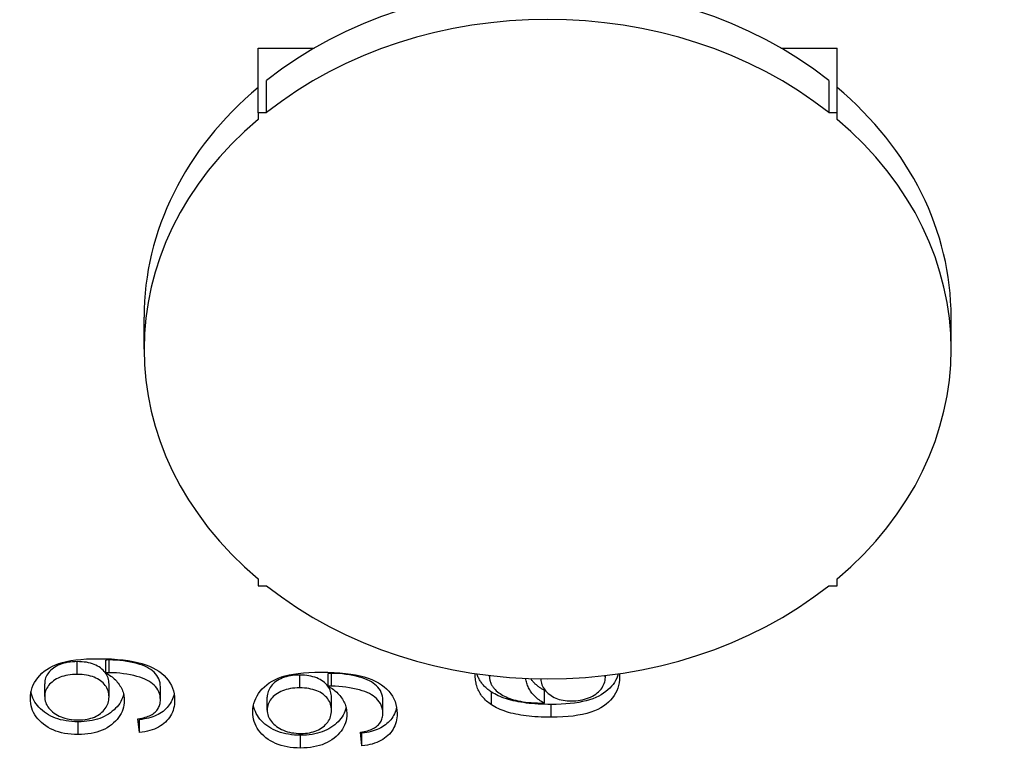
# Model space of a CAD drawing. Header units: inches. Extents: x 5.3 to 73.2, y 7.6 to 48.4.
# Tile 35 of 41: x 68.814 to 69.163, y 29.851 to 30.109. Entities that reach past the tile are written whole.
import ezdxf

# ---------------------------------------------------------------- set-up
doc = ezdxf.new("R2010")
doc.units = ezdxf.units.IN
doc.header["$MEASUREMENT"] = 0
doc.layers.add('Visible Edges(ANSI)', color=7, linetype='Continuous', lineweight=25)
doc.layers.add('Visible Tangent Edges(ANSI)', color=7, linetype='Continuous', lineweight=25)

msp = doc.modelspace()

# ---------------------------------------------------------------- linework, layer by layer
at = {"layer": 'Visible Edges(ANSI)'}
for p, q in [((68.89872, 30.09852), (68.91857, 30.09852)), ((68.89872, 30.07566), (68.89872, 30.09852)), ((69.08359, 30.09852), (69.10344, 30.09852)), ((69.10344, 30.07566), (69.10344, 30.09852)), ((68.90163, 30.07566), (68.90163, 30.087)), ((69.10053, 30.087), (69.10053, 30.07566)), ((68.90163, 30.07566), (68.89872, 30.07566)), ((68.89872, 30.07566), (68.89872, 30.07328)), ((69.10344, 30.07566), (69.10053, 30.07566)), ((69.10344, 30.07328), (69.10344, 30.07566)), ((68.85836, 29.99198), (68.85836, 30.00331)), ((69.1438, 29.99198), (69.1438, 30.00331)), ((68.89872, 29.91067), (68.89872, 29.90829)), ((69.10344, 29.90829), (69.10344, 29.91067)), ((68.89872, 29.90829), (68.90163, 29.90829)), ((69.10053, 29.90829), (69.10344, 29.90829)), ((68.84478, 29.87745), (68.84478, 29.88198)), ((68.92347, 29.87268), (68.92347, 29.87721)), ((68.98054, 29.87611), (68.98054, 29.87651)), ((69.02151, 29.87583), (69.02151, 29.8765)), ((68.82321, 29.86907), (68.82321, 29.8736)), ((68.84596, 29.86894), (68.84596, 29.87348)), ((68.86414, 29.86794), (68.86414, 29.87248)), ((68.90189, 29.8643), (68.90189, 29.86883)), ((68.92465, 29.86417), (68.92465, 29.86871)), ((68.99994, 29.86673), (68.99994, 29.87126)), ((68.94282, 29.86318), (68.94282, 29.86771)), ((68.85675, 29.85635), (68.85621, 29.86118)), ((68.85675, 29.86089), (68.85671, 29.86126)), ((68.85675, 29.85635), (68.85675, 29.86089)), ((68.93543, 29.85159), (68.9349, 29.85642)), ((68.93543, 29.85612), (68.93539, 29.8565)), ((68.93543, 29.85159), (68.93543, 29.85612))]:
    msp.add_line(p, q, dxfattribs=at)
at = {"layer": 'Visible Edges(ANSI)', "flags": 128}
for points in [[(68.81814, 29.86844), (68.81818, 29.86943), (68.81831, 29.87039), (68.81851, 29.87134), (68.8188, 29.87226), (68.81917, 29.87316), (68.81962, 29.87404), (68.82015, 29.8749), (68.82077, 29.87573), (68.82146, 29.87653), (68.82222, 29.87729), (68.82306, 29.87799), (68.82396, 29.87864), (68.82493, 29.87924), (68.82597, 29.87979), (68.82708, 29.8803), (68.82826, 29.88075), (68.82954, 29.88115), (68.83096, 29.8815), (68.83251, 29.88179), (68.8342, 29.88203), (68.83602, 29.88222), (68.83798, 29.88236), (68.84007, 29.88244), (68.8423, 29.88246)], [(68.83472, 29.88142), (68.83385, 29.8814), (68.83301, 29.88136), (68.83221, 29.88128), (68.83143, 29.88117), (68.83069, 29.88102), (68.82997, 29.88085), (68.82928, 29.88064), (68.82863, 29.8804), (68.82801, 29.88013), (68.82741, 29.87983), (68.82685, 29.8795), (68.82632, 29.87913), (68.82582, 29.87874), (68.82537, 29.87834), (68.82496, 29.87793), (68.82459, 29.8775), (68.82427, 29.87706), (68.82399, 29.8766), (68.82375, 29.87614), (68.82355, 29.87565), (68.8234, 29.87516), (68.8233, 29.87465), (68.82323, 29.87413), (68.82321, 29.8736)], [(68.84596, 29.87348), (68.84594, 29.87404), (68.84588, 29.87459), (68.84577, 29.87513), (68.84563, 29.87565), (68.84544, 29.87615), (68.84521, 29.87663), (68.84494, 29.8771), (68.84463, 29.87755), (68.84428, 29.87798), (68.84388, 29.8784), (68.84345, 29.87879), (68.84297, 29.87918), (68.84246, 29.87954), (68.84191, 29.87986), (68.84133, 29.88016), (68.84072, 29.88042), (68.84008, 29.88066), (68.83941, 29.88086), (68.83871, 29.88103), (68.83797, 29.88117), (68.83721, 29.88128), (68.83641, 29.88136), (68.83558, 29.8814), (68.83472, 29.88142)], [(68.8423, 29.88246), (68.84464, 29.88244), (68.84686, 29.88236), (68.84895, 29.88222), (68.85092, 29.88204), (68.85277, 29.8818), (68.85449, 29.88151), (68.85609, 29.88116), (68.85757, 29.88077), (68.85894, 29.88031), (68.86023, 29.87981), (68.86143, 29.87926), (68.86255, 29.87865), (68.86359, 29.87799), (68.86454, 29.87728), (68.86541, 29.87652), (68.8662, 29.8757), (68.86689, 29.87484), (68.8675, 29.87395), (68.86801, 29.87302), (68.86843, 29.87205), (68.86875, 29.87105), (68.86898, 29.87001), (68.86912, 29.86893), (68.86917, 29.86782)], [(68.846, 29.88201), (68.84597, 29.88201), (68.84593, 29.88201), (68.8459, 29.88201), (68.84586, 29.88201), (68.84582, 29.88201), (68.84578, 29.88201), (68.84574, 29.88201), (68.84569, 29.88201), (68.84565, 29.88201), (68.8456, 29.88201), (68.84555, 29.88201), (68.8455, 29.882), (68.84545, 29.882), (68.8454, 29.882), (68.84534, 29.882), (68.84529, 29.882), (68.84523, 29.882), (68.84517, 29.882), (68.84511, 29.88199), (68.84505, 29.88199), (68.84498, 29.88199), (68.84492, 29.88199), (68.84485, 29.88198), (68.84478, 29.88198)], [(68.86414, 29.87248), (68.8641, 29.87323), (68.864, 29.87396), (68.86382, 29.87465), (68.86356, 29.87531), (68.86324, 29.87594), (68.86284, 29.87654), (68.86239, 29.87711), (68.86188, 29.87765), (68.86133, 29.87814), (68.86073, 29.8786), (68.86008, 29.87902), (68.85938, 29.87941), (68.85861, 29.87977), (68.85776, 29.88011), (68.85683, 29.88043), (68.85581, 29.88073), (68.85471, 29.88101), (68.85353, 29.88126), (68.8523, 29.88149), (68.85106, 29.88168), (68.84981, 29.88183), (68.84855, 29.88193), (68.84728, 29.88199), (68.846, 29.88201)], [(68.83472, 29.87689), (68.83385, 29.87687), (68.83301, 29.87682), (68.83221, 29.87674), (68.83143, 29.87663), (68.83069, 29.87649), (68.82997, 29.87631), (68.82928, 29.87611), (68.82863, 29.87587), (68.82801, 29.8756), (68.82741, 29.8753), (68.82685, 29.87496), (68.82632, 29.8746), (68.82582, 29.87421), (68.82537, 29.87381), (68.82496, 29.87339), (68.82459, 29.87296), (68.82427, 29.87252), (68.82399, 29.87207), (68.82375, 29.8716), (68.82355, 29.87112), (68.8234, 29.87063), (68.8233, 29.87012), (68.82323, 29.8696), (68.82321, 29.86907)], [(68.84596, 29.86894), (68.84594, 29.86951), (68.84588, 29.87006), (68.84577, 29.87059), (68.84563, 29.87111), (68.84544, 29.87161), (68.84521, 29.8721), (68.84494, 29.87256), (68.84463, 29.87301), (68.84428, 29.87345), (68.84388, 29.87386), (68.84345, 29.87426), (68.84297, 29.87464), (68.84246, 29.875), (68.84191, 29.87533), (68.84133, 29.87562), (68.84072, 29.87589), (68.84008, 29.87612), (68.83941, 29.87633), (68.83871, 29.8765), (68.83797, 29.87664), (68.83721, 29.87675), (68.83641, 29.87682), (68.83558, 29.87687), (68.83472, 29.87689)], [(68.846, 29.87748), (68.84597, 29.87748), (68.84593, 29.87748), (68.8459, 29.87748), (68.84586, 29.87748), (68.84582, 29.87748), (68.84578, 29.87748), (68.84574, 29.87748), (68.84569, 29.87747), (68.84565, 29.87747), (68.8456, 29.87747), (68.84555, 29.87747), (68.8455, 29.87747), (68.84545, 29.87747), (68.8454, 29.87747), (68.84534, 29.87747), (68.84529, 29.87746), (68.84523, 29.87746), (68.84517, 29.87746), (68.84511, 29.87746), (68.84505, 29.87746), (68.84498, 29.87745), (68.84492, 29.87745), (68.84485, 29.87745), (68.84478, 29.87745)], [(68.84478, 29.87745), (68.84526, 29.87719), (68.84573, 29.87692), (68.84618, 29.87663), (68.84661, 29.87633), (68.84703, 29.87601), (68.84744, 29.87568), (68.84783, 29.87533), (68.8482, 29.87496), (68.84856, 29.87458), (68.8489, 29.87419), (68.84923, 29.87378), (68.84954, 29.87335), (68.84984, 29.87291), (68.8501, 29.87247), (68.85034, 29.87202), (68.85056, 29.87157), (68.85075, 29.8711), (68.85092, 29.87064), (68.85106, 29.87016), (68.85117, 29.86968), (68.85126, 29.86919), (68.85132, 29.8687), (68.85136, 29.8682), (68.85137, 29.8677)], [(68.86414, 29.86794), (68.8641, 29.8687), (68.864, 29.86942), (68.86382, 29.87011), (68.86356, 29.87078), (68.86324, 29.87141), (68.86284, 29.87201), (68.86239, 29.87258), (68.86188, 29.87311), (68.86133, 29.87361), (68.86073, 29.87407), (68.86008, 29.87449), (68.85938, 29.87488), (68.85861, 29.87524), (68.85776, 29.87557), (68.85683, 29.87589), (68.85581, 29.87619), (68.85471, 29.87647), (68.85353, 29.87673), (68.8523, 29.87696), (68.85106, 29.87715), (68.84981, 29.87729), (68.84855, 29.8774), (68.84728, 29.87746), (68.846, 29.87748)], [(68.89683, 29.86368), (68.89687, 29.86466), (68.89699, 29.86563), (68.8972, 29.86657), (68.89748, 29.86749), (68.89785, 29.86839), (68.89831, 29.86927), (68.89884, 29.87013), (68.89946, 29.87097), (68.90015, 29.87177), (68.90091, 29.87252), (68.90174, 29.87322), (68.90264, 29.87387), (68.90361, 29.87447), (68.90465, 29.87503), (68.90576, 29.87553), (68.90694, 29.87598), (68.90823, 29.87638), (68.90964, 29.87673), (68.9112, 29.87703), (68.91288, 29.87727), (68.91471, 29.87746), (68.91667, 29.87759), (68.91876, 29.87767), (68.92099, 29.8777)], [(68.9134, 29.87665), (68.91254, 29.87664), (68.9117, 29.87659), (68.91089, 29.87651), (68.91012, 29.8764), (68.90937, 29.87626), (68.90865, 29.87608), (68.90797, 29.87587), (68.90731, 29.87564), (68.90669, 29.87537), (68.9061, 29.87506), (68.90553, 29.87473), (68.905, 29.87436), (68.9045, 29.87398), (68.90405, 29.87357), (68.90364, 29.87316), (68.90328, 29.87273), (68.90295, 29.87229), (68.90267, 29.87184), (68.90243, 29.87137), (68.90224, 29.87089), (68.90209, 29.87039), (68.90198, 29.86989), (68.90192, 29.86937), (68.90189, 29.86883)], [(68.92465, 29.86871), (68.92463, 29.86928), (68.92456, 29.86983), (68.92446, 29.87036), (68.92431, 29.87088), (68.92413, 29.87138), (68.9239, 29.87186), (68.92363, 29.87233), (68.92332, 29.87278), (68.92296, 29.87321), (68.92257, 29.87363), (68.92213, 29.87403), (68.92165, 29.87441), (68.92114, 29.87477), (68.92059, 29.8751), (68.92002, 29.87539), (68.91941, 29.87566), (68.91877, 29.87589), (68.9181, 29.87609), (68.91739, 29.87626), (68.91666, 29.8764), (68.91589, 29.87651), (68.91509, 29.87659), (68.91426, 29.87664), (68.9134, 29.87665)], [(68.92099, 29.8777), (68.92333, 29.87767), (68.92554, 29.87759), (68.92764, 29.87746), (68.92961, 29.87727), (68.93145, 29.87703), (68.93317, 29.87674), (68.93477, 29.8764), (68.93625, 29.876), (68.93762, 29.87555), (68.93891, 29.87505), (68.94012, 29.87449), (68.94124, 29.87388), (68.94228, 29.87322), (68.94323, 29.87251), (68.9441, 29.87175), (68.94488, 29.87094), (68.94558, 29.87008), (68.94618, 29.86918), (68.94669, 29.86825), (68.94711, 29.86728), (68.94744, 29.86628), (68.94767, 29.86524), (68.94781, 29.86416), (68.94786, 29.86305)], [(68.92468, 29.87725), (68.92465, 29.87725), (68.92462, 29.87725), (68.92458, 29.87725), (68.92454, 29.87724), (68.92451, 29.87724), (68.92447, 29.87724), (68.92442, 29.87724), (68.92438, 29.87724), (68.92433, 29.87724), (68.92429, 29.87724), (68.92424, 29.87724), (68.92419, 29.87724), (68.92414, 29.87724), (68.92408, 29.87723), (68.92403, 29.87723), (68.92397, 29.87723), (68.92392, 29.87723), (68.92386, 29.87723), (68.92379, 29.87723), (68.92373, 29.87722), (68.92367, 29.87722), (68.9236, 29.87722), (68.92353, 29.87722), (68.92347, 29.87721)], [(68.94282, 29.86771), (68.94279, 29.86847), (68.94268, 29.86919), (68.9425, 29.86988), (68.94225, 29.87054), (68.94193, 29.87118), (68.94153, 29.87178), (68.94107, 29.87235), (68.94057, 29.87288), (68.94001, 29.87337), (68.93941, 29.87383), (68.93876, 29.87426), (68.93806, 29.87464), (68.9373, 29.875), (68.93645, 29.87534), (68.93551, 29.87566), (68.9345, 29.87596), (68.9334, 29.87624), (68.93221, 29.8765), (68.93098, 29.87673), (68.92974, 29.87691), (68.92849, 29.87706), (68.92723, 29.87716), (68.92596, 29.87722), (68.92468, 29.87725)], [(68.97551, 29.87642), (68.97551, 29.87645), (68.97551, 29.87648), (68.97551, 29.87652), (68.97551, 29.87655), (68.97551, 29.87658), (68.97551, 29.87661), (68.97551, 29.87664), (68.97551, 29.87668), (68.97551, 29.87671), (68.97552, 29.87674), (68.97552, 29.87677), (68.97552, 29.8768), (68.97552, 29.87684), (68.97552, 29.87687), (68.97552, 29.8769), (68.97552, 29.87693), (68.97552, 29.87696), (68.97552, 29.877), (68.97552, 29.87703), (68.97553, 29.87706), (68.97553, 29.87709), (68.97553, 29.87712), (68.97553, 29.87715), (68.97553, 29.87718)], [(68.98123, 29.86614), (68.98076, 29.86646), (68.98031, 29.86679), (68.97989, 29.86713), (68.97948, 29.86748), (68.97909, 29.86784), (68.97873, 29.86821), (68.97838, 29.86858), (68.97805, 29.86897), (68.97774, 29.86936), (68.97746, 29.86977), (68.97719, 29.87018), (68.97694, 29.87061), (68.97671, 29.87104), (68.9765, 29.87148), (68.97632, 29.87194), (68.97615, 29.8724), (68.976, 29.87287), (68.97587, 29.87335), (68.97576, 29.87383), (68.97567, 29.87433), (68.9756, 29.87484), (68.97555, 29.87536), (68.97552, 29.87588), (68.97551, 29.87642)], [(68.98123, 29.87067), (68.98091, 29.87089), (68.9806, 29.87111), (68.98029, 29.87134), (68.98, 29.87157), (68.97972, 29.87181), (68.97944, 29.87205), (68.97918, 29.87229), (68.97892, 29.87254), (68.97868, 29.87279), (68.97844, 29.87305), (68.97821, 29.87331), (68.97799, 29.87358), (68.97778, 29.87385), (68.97758, 29.87412), (68.97739, 29.8744), (68.97721, 29.87468), (68.97704, 29.87497), (68.97688, 29.87526), (68.97672, 29.87556), (68.97658, 29.87586), (68.97644, 29.87616), (68.97631, 29.87647), (68.9762, 29.87679), (68.97609, 29.8771)], [(68.98055, 29.87651), (68.98055, 29.8765), (68.98055, 29.87648), (68.98055, 29.87646), (68.98055, 29.87645), (68.98055, 29.87643), (68.98055, 29.87641), (68.98055, 29.8764), (68.98055, 29.87638), (68.98055, 29.87636), (68.98055, 29.87635), (68.98055, 29.87633), (68.98055, 29.87631), (68.98054, 29.87629), (68.98054, 29.87628), (68.98054, 29.87626), (68.98054, 29.87624), (68.98054, 29.87623), (68.98054, 29.87621), (68.98054, 29.87619), (68.98054, 29.87618), (68.98054, 29.87616), (68.98054, 29.87614), (68.98054, 29.87612), (68.98054, 29.87611)], [(68.98054, 29.87611), (68.98054, 29.87591), (68.98055, 29.87571), (68.98057, 29.87552), (68.98059, 29.87532), (68.98061, 29.87513), (68.98064, 29.87494), (68.98068, 29.87476), (68.98072, 29.87457), (68.98077, 29.87439), (68.98083, 29.87421), (68.98089, 29.87403), (68.98095, 29.87386), (68.98102, 29.87368), (68.9811, 29.87351), (68.98118, 29.87334), (68.98127, 29.87317), (68.98136, 29.87301), (68.98146, 29.87284), (68.98157, 29.87268), (68.98168, 29.87252), (68.9818, 29.87236), (68.98192, 29.87221), (68.98205, 29.87205), (68.98218, 29.8719)], [(69.02609, 29.8771), (69.02583, 29.87631), (69.02551, 29.87554), (69.02514, 29.8748), (69.02471, 29.87407), (69.02422, 29.87338), (69.02368, 29.8727), (69.02307, 29.87205), (69.02241, 29.87143), (69.02169, 29.87082), (69.02091, 29.87025), (69.02007, 29.8697), (69.01915, 29.86919), (69.01816, 29.86873), (69.01709, 29.8683), (69.01595, 29.86792), (69.01473, 29.86757), (69.01344, 29.86727), (69.01208, 29.86701), (69.01063, 29.86678), (69.00912, 29.8666), (69.00753, 29.86646), (69.00586, 29.86636), (69.00412, 29.8663), (69.0023, 29.86628)], [(69.02654, 29.87595), (69.0265, 29.87492), (69.02638, 29.87392), (69.02619, 29.87295), (69.02591, 29.87202), (69.02556, 29.87111), (69.02513, 29.87024), (69.02462, 29.8694), (69.02403, 29.8686), (69.02337, 29.86783), (69.02262, 29.86708), (69.0218, 29.86638), (69.0209, 29.8657), (69.01991, 29.86507), (69.01882, 29.86449), (69.01762, 29.86397), (69.01633, 29.8635), (69.01493, 29.86309), (69.01343, 29.86273), (69.01183, 29.86243), (69.01013, 29.86218), (69.00832, 29.86199), (69.00642, 29.86185), (69.00441, 29.86177), (69.0023, 29.86174)], [(69.00951, 29.86751), (69.01029, 29.86753), (69.01107, 29.86758), (69.01184, 29.86766), (69.0126, 29.86778), (69.01336, 29.86794), (69.0141, 29.86813), (69.01484, 29.86835), (69.01556, 29.86861), (69.01627, 29.8689), (69.01693, 29.86922), (69.01754, 29.86956), (69.01812, 29.86993), (69.01865, 29.87033), (69.01914, 29.87076), (69.01958, 29.87121), (69.01999, 29.87168), (69.02034, 29.87218), (69.02065, 29.87268), (69.02091, 29.87319), (69.02113, 29.8737), (69.0213, 29.87422), (69.02141, 29.87475), (69.02149, 29.87529), (69.02151, 29.87583)], [(69.02151, 29.87583), (69.02151, 29.87586), (69.02151, 29.87588), (69.02151, 29.87591), (69.02151, 29.87594), (69.02151, 29.87597), (69.02151, 29.876), (69.02151, 29.87602), (69.02151, 29.87605), (69.0215, 29.87608), (69.0215, 29.87611), (69.0215, 29.87614), (69.0215, 29.87616), (69.0215, 29.87619), (69.0215, 29.87622), (69.0215, 29.87625), (69.02149, 29.87628), (69.02149, 29.8763), (69.02149, 29.87633), (69.02149, 29.87636), (69.02149, 29.87639), (69.02148, 29.87641), (69.02148, 29.87644), (69.02148, 29.87647), (69.02147, 29.8765)], [(69.02648, 29.87716), (69.02648, 29.87711), (69.02649, 29.87706), (69.02649, 29.87701), (69.0265, 29.87696), (69.0265, 29.87691), (69.02651, 29.87686), (69.02651, 29.87681), (69.02651, 29.87676), (69.02652, 29.87671), (69.02652, 29.87666), (69.02652, 29.87661), (69.02653, 29.87656), (69.02653, 29.87651), (69.02653, 29.87646), (69.02653, 29.87641), (69.02653, 29.87636), (69.02654, 29.87631), (69.02654, 29.87626), (69.02654, 29.87621), (69.02654, 29.87616), (69.02654, 29.87611), (69.02654, 29.87605), (69.02654, 29.876), (69.02654, 29.87595)], [(68.9134, 29.87212), (68.91254, 29.8721), (68.9117, 29.87206), (68.91089, 29.87198), (68.91012, 29.87186), (68.90937, 29.87172), (68.90865, 29.87155), (68.90797, 29.87134), (68.90731, 29.8711), (68.90669, 29.87083), (68.9061, 29.87053), (68.90553, 29.8702), (68.905, 29.86983), (68.9045, 29.86944), (68.90405, 29.86904), (68.90364, 29.86862), (68.90328, 29.8682), (68.90295, 29.86776), (68.90267, 29.8673), (68.90243, 29.86683), (68.90224, 29.86635), (68.90209, 29.86586), (68.90198, 29.86535), (68.90192, 29.86483), (68.90189, 29.8643)], [(68.92465, 29.86417), (68.92463, 29.86474), (68.92456, 29.86529), (68.92446, 29.86583), (68.92431, 29.86634), (68.92413, 29.86685), (68.9239, 29.86733), (68.92363, 29.8678), (68.92332, 29.86825), (68.92296, 29.86868), (68.92257, 29.86909), (68.92213, 29.86949), (68.92165, 29.86988), (68.92114, 29.87023), (68.92059, 29.87056), (68.92002, 29.87086), (68.91941, 29.87112), (68.91877, 29.87136), (68.9181, 29.87156), (68.91739, 29.87173), (68.91666, 29.87187), (68.91589, 29.87198), (68.91509, 29.87206), (68.91426, 29.8721), (68.9134, 29.87212)], [(68.92468, 29.87271), (68.92465, 29.87271), (68.92462, 29.87271), (68.92458, 29.87271), (68.92454, 29.87271), (68.92451, 29.87271), (68.92447, 29.87271), (68.92442, 29.87271), (68.92438, 29.87271), (68.92433, 29.87271), (68.92429, 29.87271), (68.92424, 29.8727), (68.92419, 29.8727), (68.92414, 29.8727), (68.92408, 29.8727), (68.92403, 29.8727), (68.92397, 29.8727), (68.92392, 29.8727), (68.92386, 29.87269), (68.92379, 29.87269), (68.92373, 29.87269), (68.92367, 29.87269), (68.9236, 29.87269), (68.92353, 29.87268), (68.92347, 29.87268)], [(68.92347, 29.87268), (68.92395, 29.87242), (68.92441, 29.87215), (68.92486, 29.87186), (68.9253, 29.87156), (68.92572, 29.87124), (68.92612, 29.87091), (68.92651, 29.87056), (68.92689, 29.87019), (68.92725, 29.86981), (68.92759, 29.86942), (68.92792, 29.86901), (68.92823, 29.86858), (68.92852, 29.86815), (68.92879, 29.8677), (68.92903, 29.86725), (68.92925, 29.8668), (68.92944, 29.86634), (68.9296, 29.86587), (68.92974, 29.86539), (68.92985, 29.86491), (68.92994, 29.86443), (68.93001, 29.86393), (68.93005, 29.86343), (68.93006, 29.86293)], [(68.94282, 29.86318), (68.94279, 29.86393), (68.94268, 29.86465), (68.9425, 29.86535), (68.94225, 29.86601), (68.94193, 29.86664), (68.94153, 29.86724), (68.94107, 29.86781), (68.94057, 29.86834), (68.94001, 29.86884), (68.93941, 29.8693), (68.93876, 29.86972), (68.93806, 29.87011), (68.9373, 29.87047), (68.93645, 29.87081), (68.93551, 29.87113), (68.9345, 29.87143), (68.9334, 29.8717), (68.93221, 29.87196), (68.93098, 29.87219), (68.92974, 29.87238), (68.92849, 29.87252), (68.92723, 29.87263), (68.92596, 29.87269), (68.92468, 29.87271)], [(68.99994, 29.86673), (68.99944, 29.867), (68.99897, 29.86729), (68.99851, 29.86758), (68.99807, 29.86788), (68.99765, 29.86819), (68.99726, 29.86851), (68.99688, 29.86884), (68.99652, 29.86918), (68.99618, 29.86953), (68.99586, 29.86988), (68.99556, 29.87025), (68.99527, 29.87062), (68.99501, 29.87101), (68.99477, 29.8714), (68.99454, 29.8718), (68.99434, 29.87219), (68.99415, 29.87259), (68.99398, 29.873), (68.99383, 29.8734), (68.99369, 29.87381), (68.99358, 29.87422), (68.99348, 29.87464), (68.9934, 29.87505), (68.99334, 29.87547)], [(68.99994, 29.87126), (68.99968, 29.87141), (68.99942, 29.87155), (68.99917, 29.8717), (68.99892, 29.87185), (68.99868, 29.872), (68.99844, 29.87216), (68.99821, 29.87232), (68.99798, 29.87248), (68.99776, 29.87264), (68.99755, 29.87281), (68.99734, 29.87298), (68.99713, 29.87315), (68.99693, 29.87332), (68.99674, 29.8735), (68.99655, 29.87368), (68.99637, 29.87386), (68.99619, 29.87404), (68.99602, 29.87423), (68.99585, 29.87442), (68.99569, 29.87461), (68.99554, 29.8748), (68.99539, 29.875), (68.99524, 29.8752), (68.9951, 29.8754)], [(68.99869, 29.87532), (68.99873, 29.87478), (68.99881, 29.87425), (68.99894, 29.87374), (68.9991, 29.87325), (68.9993, 29.87276), (68.99954, 29.87229), (68.99982, 29.87184), (69.00014, 29.8714), (69.0005, 29.87097), (69.0009, 29.87055), (69.00134, 29.87015), (69.00182, 29.86976), (69.00232, 29.8694), (69.00286, 29.86907), (69.00341, 29.86878), (69.00399, 29.86851), (69.00459, 29.86828), (69.00522, 29.86807), (69.00587, 29.8679), (69.00655, 29.86776), (69.00725, 29.86765), (69.00798, 29.86757), (69.00873, 29.86752), (69.00951, 29.86751)], [(68.83502, 29.86014), (68.83391, 29.86016), (68.83282, 29.86022), (68.83177, 29.86032), (68.83076, 29.86046), (68.82977, 29.86065), (68.82882, 29.86087), (68.8279, 29.86113), (68.82702, 29.86143), (68.82617, 29.86178), (68.82535, 29.86216), (68.82456, 29.86259), (68.82381, 29.86305), (68.82309, 29.86356), (68.8224, 29.8641), (68.82177, 29.86467), (68.82119, 29.86525), (68.82065, 29.86586), (68.82017, 29.86649), (68.81974, 29.86713), (68.81936, 29.8678), (68.81904, 29.86849), (68.81876, 29.8692), (68.81853, 29.86993), (68.81836, 29.87068)], [(68.82321, 29.86907), (68.82323, 29.86851), (68.8233, 29.86797), (68.82342, 29.86744), (68.82358, 29.86692), (68.82379, 29.86642), (68.82404, 29.86593), (68.82434, 29.86545), (68.82469, 29.86498), (68.82509, 29.86453), (68.82553, 29.86409), (68.82601, 29.86366), (68.82654, 29.86324), (68.82711, 29.86285), (68.82771, 29.86249), (68.82834, 29.86216), (68.82899, 29.86187), (68.82967, 29.86162), (68.83038, 29.86139), (68.83112, 29.86121), (68.83188, 29.86105), (68.83267, 29.86093), (68.83349, 29.86085), (68.83434, 29.8608), (68.83521, 29.86078)], [(68.85112, 29.86991), (68.85094, 29.86922), (68.85071, 29.86856), (68.85043, 29.86791), (68.8501, 29.86728), (68.84973, 29.86666), (68.84931, 29.86607), (68.84883, 29.86548), (68.84831, 29.86492), (68.84774, 29.86437), (68.84713, 29.86384), (68.84646, 29.86334), (68.84577, 29.86286), (68.84504, 29.86243), (68.84429, 29.86203), (68.8435, 29.86167), (68.84268, 29.86135), (68.84183, 29.86107), (68.84095, 29.86082), (68.84004, 29.86061), (68.8391, 29.86044), (68.83813, 29.86031), (68.83712, 29.86022), (68.83609, 29.86016), (68.83502, 29.86014)], [(68.83521, 29.86078), (68.836, 29.86079), (68.83675, 29.86084), (68.83749, 29.86092), (68.83819, 29.86104), (68.83888, 29.86118), (68.83954, 29.86136), (68.84017, 29.86157), (68.84078, 29.86182), (68.84136, 29.86209), (68.84192, 29.8624), (68.84246, 29.86274), (68.84297, 29.86312), (68.84345, 29.86351), (68.84388, 29.86393), (68.84428, 29.86436), (68.84463, 29.8648), (68.84494, 29.86526), (68.84521, 29.86574), (68.84544, 29.86623), (68.84563, 29.86674), (68.84577, 29.86727), (68.84588, 29.86781), (68.84594, 29.86837), (68.84596, 29.86894)], [(68.86897, 29.87009), (68.86883, 29.86947), (68.86866, 29.86886), (68.86846, 29.86828), (68.86822, 29.86771), (68.86794, 29.86716), (68.86764, 29.86663), (68.86729, 29.86611), (68.86691, 29.86562), (68.8665, 29.86514), (68.86605, 29.86468), (68.86557, 29.86424), (68.86506, 29.86383), (68.86452, 29.86345), (68.86396, 29.86308), (68.86336, 29.86275), (68.86274, 29.86244), (68.86209, 29.86216), (68.86141, 29.8619), (68.8607, 29.86166), (68.85997, 29.86146), (68.85921, 29.86128), (68.85841, 29.86112), (68.85759, 29.86099), (68.85675, 29.86089)], [(69.0023, 29.86628), (69.00111, 29.86629), (68.99994, 29.86631), (68.99881, 29.86635), (68.99769, 29.8664), (68.99661, 29.86647), (68.99555, 29.86655), (68.99453, 29.86665), (68.99352, 29.86677), (68.99255, 29.8669), (68.9916, 29.86704), (68.99068, 29.8672), (68.98979, 29.86738), (68.98893, 29.86757), (68.98809, 29.86777), (68.98728, 29.86799), (68.9865, 29.86823), (68.98574, 29.86848), (68.98502, 29.86875), (68.98432, 29.86903), (68.98364, 29.86933), (68.983, 29.86964), (68.98238, 29.86997), (68.98179, 29.87031), (68.98123, 29.87067)], [(68.98218, 29.8719), (68.98254, 29.87151), (68.98293, 29.87114), (68.98335, 29.87078), (68.9838, 29.87043), (68.98427, 29.8701), (68.98477, 29.86978), (68.9853, 29.86948), (68.98586, 29.86919), (68.98644, 29.86891), (68.98705, 29.86865), (68.98769, 29.8684), (68.98835, 29.86816), (68.98906, 29.86794), (68.98981, 29.86774), (68.99061, 29.86756), (68.99145, 29.86739), (68.99235, 29.86725), (68.99329, 29.86712), (68.99428, 29.86701), (68.99532, 29.86692), (68.9964, 29.86684), (68.99753, 29.86679), (68.99871, 29.86675), (68.99994, 29.86673)], [(68.83502, 29.85561), (68.83377, 29.85563), (68.83257, 29.85571), (68.8314, 29.85584), (68.83027, 29.85601), (68.82919, 29.85624), (68.82815, 29.85652), (68.82715, 29.85685), (68.82619, 29.85723), (68.82527, 29.85767), (68.8244, 29.85815), (68.82356, 29.85868), (68.82277, 29.85927), (68.82203, 29.85989), (68.82136, 29.86054), (68.82075, 29.86121), (68.8202, 29.86191), (68.81972, 29.86264), (68.8193, 29.86339), (68.81895, 29.86417), (68.81866, 29.86497), (68.81843, 29.8658), (68.81827, 29.86666), (68.81817, 29.86754), (68.81814, 29.86844)], [(68.85137, 29.8677), (68.85134, 29.86686), (68.85125, 29.86605), (68.85109, 29.86525), (68.85087, 29.86448), (68.85059, 29.86374), (68.85025, 29.86301), (68.84984, 29.86231), (68.84937, 29.86162), (68.84884, 29.86096), (68.84825, 29.86032), (68.84759, 29.85971), (68.84688, 29.85911), (68.84611, 29.85855), (68.8453, 29.85804), (68.84445, 29.85758), (68.84356, 29.85716), (68.84263, 29.8568), (68.84166, 29.85648), (68.84066, 29.85621), (68.83961, 29.856), (68.83852, 29.85583), (68.8374, 29.8557), (68.83623, 29.85563), (68.83502, 29.85561)], [(68.85621, 29.86118), (68.85689, 29.86129), (68.85753, 29.86142), (68.85815, 29.86156), (68.85873, 29.86172), (68.85928, 29.86189), (68.8598, 29.86208), (68.86029, 29.86229), (68.86074, 29.86251), (68.86117, 29.86274), (68.86156, 29.86299), (68.86192, 29.86326), (68.86225, 29.86354), (68.86255, 29.86383), (68.86283, 29.86414), (68.86308, 29.86446), (68.8633, 29.86479), (68.8635, 29.86514), (68.86367, 29.8655), (68.86381, 29.86588), (68.86393, 29.86626), (68.86402, 29.86666), (68.86409, 29.86708), (68.86413, 29.8675), (68.86414, 29.86794)], [(68.86917, 29.86782), (68.86915, 29.86704), (68.86908, 29.86628), (68.86897, 29.86554), (68.86881, 29.86483), (68.8686, 29.86415), (68.86836, 29.86349), (68.86806, 29.86285), (68.86772, 29.86223), (68.86734, 29.86164), (68.86691, 29.86108), (68.86643, 29.86053), (68.86591, 29.86001), (68.86535, 29.85953), (68.86475, 29.85907), (68.86412, 29.85865), (68.86345, 29.85826), (68.86274, 29.8579), (68.86199, 29.85758), (68.86121, 29.85729), (68.86039, 29.85704), (68.85953, 29.85682), (68.85864, 29.85663), (68.85771, 29.85647), (68.85675, 29.85635)], [(68.91371, 29.85537), (68.91259, 29.85539), (68.91151, 29.85545), (68.91046, 29.85556), (68.90944, 29.8557), (68.90846, 29.85588), (68.90751, 29.8561), (68.90659, 29.85636), (68.9057, 29.85667), (68.90485, 29.85701), (68.90403, 29.8574), (68.90325, 29.85782), (68.90249, 29.85829), (68.90177, 29.85879), (68.90109, 29.85933), (68.90046, 29.8599), (68.89987, 29.86049), (68.89934, 29.86109), (68.89886, 29.86172), (68.89843, 29.86237), (68.89805, 29.86303), (68.89772, 29.86372), (68.89744, 29.86443), (68.89722, 29.86516), (68.89704, 29.86591)], [(68.9298, 29.86514), (68.92962, 29.86446), (68.92939, 29.86379), (68.92912, 29.86314), (68.92879, 29.86251), (68.92841, 29.8619), (68.92799, 29.8613), (68.92752, 29.86072), (68.927, 29.86015), (68.92643, 29.85961), (68.92581, 29.85908), (68.92515, 29.85857), (68.92445, 29.8581), (68.92373, 29.85766), (68.92297, 29.85726), (68.92218, 29.8569), (68.92136, 29.85658), (68.92052, 29.8563), (68.91964, 29.85605), (68.91873, 29.85585), (68.91778, 29.85568), (68.91681, 29.85554), (68.91581, 29.85545), (68.91477, 29.85539), (68.91371, 29.85537)], [(68.94765, 29.86533), (68.94752, 29.8647), (68.94735, 29.8641), (68.94714, 29.86351), (68.9469, 29.86294), (68.94663, 29.86239), (68.94632, 29.86186), (68.94598, 29.86134), (68.9456, 29.86085), (68.94518, 29.86037), (68.94474, 29.85992), (68.94426, 29.85948), (68.94375, 29.85906), (68.94321, 29.85868), (68.94264, 29.85832), (68.94205, 29.85798), (68.94143, 29.85767), (68.94078, 29.85739), (68.9401, 29.85713), (68.93939, 29.8569), (68.93865, 29.85669), (68.93789, 29.85651), (68.9371, 29.85635), (68.93628, 29.85623), (68.93543, 29.85612)], [(69.0023, 29.86174), (69.00111, 29.86175), (68.99994, 29.86177), (68.99881, 29.86181), (68.99769, 29.86187), (68.99661, 29.86193), (68.99555, 29.86202), (68.99453, 29.86212), (68.99352, 29.86223), (68.99255, 29.86236), (68.9916, 29.86251), (68.99068, 29.86267), (68.98979, 29.86284), (68.98893, 29.86303), (68.98809, 29.86324), (68.98728, 29.86346), (68.9865, 29.8637), (68.98574, 29.86395), (68.98502, 29.86422), (68.98432, 29.8645), (68.98364, 29.86479), (68.983, 29.86511), (68.98238, 29.86544), (68.98179, 29.86578), (68.98123, 29.86614)], [(68.91371, 29.85084), (68.91246, 29.85086), (68.91125, 29.85094), (68.91008, 29.85107), (68.90896, 29.85125), (68.90788, 29.85147), (68.90683, 29.85175), (68.90583, 29.85209), (68.90488, 29.85247), (68.90396, 29.8529), (68.90308, 29.85338), (68.90225, 29.85392), (68.90146, 29.8545), (68.90072, 29.85512), (68.90004, 29.85577), (68.89943, 29.85645), (68.89888, 29.85715), (68.8984, 29.85787), (68.89798, 29.85862), (68.89763, 29.8594), (68.89734, 29.86021), (68.89712, 29.86103), (68.89695, 29.86189), (68.89686, 29.86277), (68.89683, 29.86368)], [(68.90189, 29.8643), (68.90192, 29.86374), (68.90199, 29.8632), (68.9021, 29.86267), (68.90227, 29.86216), (68.90247, 29.86165), (68.90273, 29.86116), (68.90303, 29.86068), (68.90338, 29.86021), (68.90377, 29.85976), (68.90421, 29.85932), (68.9047, 29.85889), (68.90523, 29.85847), (68.9058, 29.85808), (68.9064, 29.85772), (68.90702, 29.8574), (68.90767, 29.85711), (68.90836, 29.85685), (68.90906, 29.85663), (68.9098, 29.85644), (68.91056, 29.85628), (68.91136, 29.85617), (68.91218, 29.85608), (68.91302, 29.85603), (68.9139, 29.85601)], [(68.93006, 29.86293), (68.93003, 29.86209), (68.92993, 29.86128), (68.92978, 29.86049), (68.92956, 29.85972), (68.92928, 29.85897), (68.92893, 29.85824), (68.92853, 29.85754), (68.92806, 29.85686), (68.92753, 29.8562), (68.92694, 29.85556), (68.92628, 29.85494), (68.92556, 29.85434), (68.92479, 29.85378), (68.92398, 29.85327), (68.92313, 29.85281), (68.92225, 29.8524), (68.92132, 29.85203), (68.92035, 29.85172), (68.91934, 29.85145), (68.91829, 29.85123), (68.91721, 29.85106), (68.91608, 29.85094), (68.91491, 29.85086), (68.91371, 29.85084)], [(68.9139, 29.85601), (68.91468, 29.85603), (68.91544, 29.85608), (68.91617, 29.85616), (68.91688, 29.85627), (68.91756, 29.85642), (68.91822, 29.8566), (68.91885, 29.85681), (68.91946, 29.85705), (68.92005, 29.85733), (68.92061, 29.85763), (68.92114, 29.85797), (68.92165, 29.85835), (68.92213, 29.85875), (68.92257, 29.85916), (68.92296, 29.85959), (68.92332, 29.86003), (68.92363, 29.8605), (68.9239, 29.86097), (68.92413, 29.86147), (68.92431, 29.86198), (68.92446, 29.8625), (68.92456, 29.86304), (68.92463, 29.8636), (68.92465, 29.86417)], [(68.9349, 29.85642), (68.93557, 29.85653), (68.93622, 29.85665), (68.93683, 29.8568), (68.93742, 29.85695), (68.93797, 29.85713), (68.93849, 29.85732), (68.93897, 29.85752), (68.93943, 29.85774), (68.93985, 29.85797), (68.94025, 29.85822), (68.94061, 29.85849), (68.94094, 29.85877), (68.94124, 29.85906), (68.94151, 29.85937), (68.94176, 29.85969), (68.94199, 29.86003), (68.94218, 29.86037), (68.94235, 29.86074), (68.9425, 29.86111), (68.94262, 29.8615), (68.94271, 29.8619), (68.94277, 29.86231), (68.94281, 29.86274), (68.94282, 29.86318)], [(68.94786, 29.86305), (68.94783, 29.86227), (68.94776, 29.86151), (68.94765, 29.86078), (68.94749, 29.86007), (68.94729, 29.85938), (68.94704, 29.85872), (68.94675, 29.85808), (68.94641, 29.85747), (68.94602, 29.85687), (68.94559, 29.85631), (68.94512, 29.85577), (68.9446, 29.85525), (68.94404, 29.85476), (68.94344, 29.8543), (68.9428, 29.85388), (68.94213, 29.85349), (68.94142, 29.85314), (68.94068, 29.85281), (68.93989, 29.85253), (68.93908, 29.85227), (68.93822, 29.85205), (68.93733, 29.85186), (68.9364, 29.85171), (68.93543, 29.85159)]]:
    msp.add_lwpolyline(points, dxfattribs=at)
at = {"layer": 'Visible Edges(ANSI)'}
for centre, major_axis, start_param, end_param in [((68.78975, 30.0465), (0.47244, 0), 0, 1.570796), ((68.78975, 30.01483), (0.47244, 0), 4.712389, 7.853982), ((69.00108, 30.00331), (0.14272, 0), 0.799835, 2.341757), ((69.00108, 29.99198), (-0.14272, 0), 3.941428, 5.48335), ((69.00108, 30.00331), (-0.14272, 0), 5.512224, 6.283185), ((69.00108, 30.00331), (0.14272, 0), 0, 0.770961), ((69.00108, 29.99198), (-0.14272, 0), 5.512224, 7.054146), ((69.00108, 29.99198), (0.14272, 0), 5.512224, 7.054146), ((69.00108, 29.99198), (0.14272, 0), 3.941428, 5.48335)]:
    msp.add_ellipse(centre, major_axis=major_axis, ratio=0.817547, start_param=start_param, end_param=end_param, dxfattribs=at)
at = {"layer": 'Visible Tangent Edges(ANSI)'}
for p, q in [((68.83472, 29.87689), (68.83472, 29.88142)), ((68.846, 29.87748), (68.846, 29.88201)), ((68.9134, 29.87212), (68.9134, 29.87665)), ((68.92468, 29.87271), (68.92468, 29.87725)), ((68.98123, 29.86614), (68.98123, 29.87067)), ((69.0023, 29.86174), (69.0023, 29.86628)), ((68.83502, 29.85561), (68.83502, 29.86014)), ((68.91371, 29.85084), (68.91371, 29.85537))]:
    msp.add_line(p, q, dxfattribs=at)

doc.saveas('drawing.dxf')
